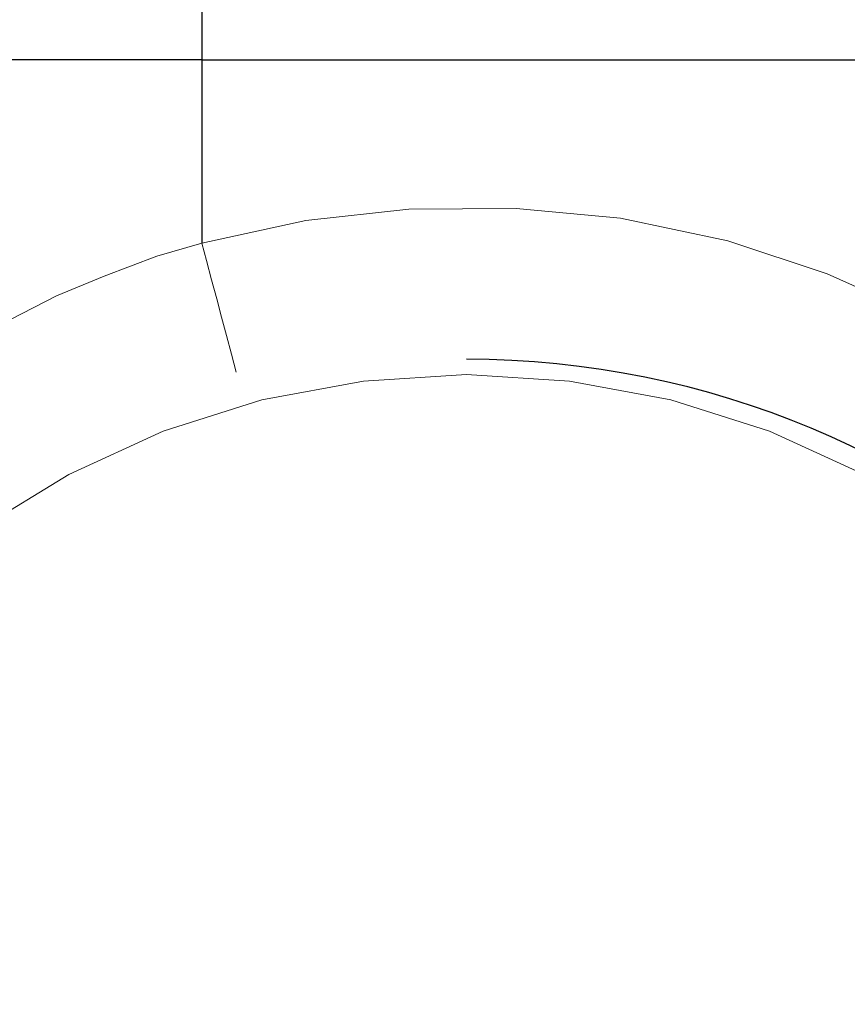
# Model space of a CAD drawing. Header units: inches. Extents: x 0 to 612, y 155 to 655.
# Tile 26 of 79: x 71 to 84, y 314 to 329. Entities that reach past the tile are written whole.
import ezdxf

# ---------------------------------------------------------------- set-up
doc = ezdxf.new("R2010")
doc.units = ezdxf.units.IN
doc.header["$MEASUREMENT"] = 0
doc.layers.add('Layer 1', color=7, linetype='Continuous')

# ---------------------------------------------------------------- blocks, each defined once
blk = doc.blocks.new('block 1640')
at = {"layer": 'Layer 1', "lineweight": 0}
for points in [[(71.839, 322.297)], [(70.503, 321.48)]]:
    blk.add_lwpolyline(points, dxfattribs=at)
blk.add_open_spline([(70.503, 321.48), (70.503, 321.48), (71.839, 322.297), (71.839, 322.297), (71.839, 322.297), (70.503, 321.48), (70.503, 321.48)], degree=3, knots=[0, 0, 0, 0, 1, 1, 1, 2, 2, 2, 2], dxfattribs=at)
blk = doc.blocks.new('block 1641')
at = {"layer": 'Layer 1', "lineweight": 0}
for points in [[(73.262, 322.949)], [(71.839, 322.297)]]:
    blk.add_lwpolyline(points, dxfattribs=at)
blk.add_open_spline([(71.839, 322.297), (71.839, 322.297), (73.262, 322.949), (73.262, 322.949), (73.262, 322.949), (71.839, 322.297), (71.839, 322.297)], degree=3, knots=[0, 0, 0, 0, 1, 1, 1, 2, 2, 2, 2], dxfattribs=at)
blk = doc.blocks.new('block 1642')
at = {"layer": 'Layer 1', "lineweight": 0}
for points in [[(74.747, 323.42)], [(73.262, 322.949)]]:
    blk.add_lwpolyline(points, dxfattribs=at)
blk.add_open_spline([(73.262, 322.949), (73.262, 322.949), (74.747, 323.42), (74.747, 323.42), (74.747, 323.42), (73.262, 322.949), (73.262, 322.949)], degree=3, knots=[0, 0, 0, 0, 1, 1, 1, 2, 2, 2, 2], dxfattribs=at)
blk = doc.blocks.new('block 1643')
at = {"layer": 'Layer 1', "lineweight": 0}
for points in [[(76.279, 323.702)], [(74.747, 323.42)]]:
    blk.add_lwpolyline(points, dxfattribs=at)
blk.add_open_spline([(74.747, 323.42), (74.747, 323.42), (76.279, 323.702), (76.279, 323.702), (76.279, 323.702), (74.747, 323.42), (74.747, 323.42)], degree=3, knots=[0, 0, 0, 0, 1, 1, 1, 2, 2, 2, 2], dxfattribs=at)
blk = doc.blocks.new('block 1644')
at = {"layer": 'Layer 1', "lineweight": 0}
for points in [[(77.83, 323.8)], [(76.279, 323.702)]]:
    blk.add_lwpolyline(points, dxfattribs=at)
blk.add_open_spline([(76.279, 323.702), (76.279, 323.702), (77.83, 323.8), (77.83, 323.8), (77.83, 323.8), (76.279, 323.702), (76.279, 323.702)], degree=3, knots=[0, 0, 0, 0, 1, 1, 1, 2, 2, 2, 2], dxfattribs=at)
blk = doc.blocks.new('block 1645')
at = {"layer": 'Layer 1', "lineweight": 0}
for points in [[(77.83, 323.8)], [(79.382, 323.702)]]:
    blk.add_lwpolyline(points, dxfattribs=at)
blk.add_open_spline([(77.83, 323.8), (77.83, 323.8), (79.382, 323.702), (79.382, 323.702), (79.382, 323.702), (77.83, 323.8), (77.83, 323.8)], degree=3, knots=[0, 0, 0, 0, 1, 1, 1, 2, 2, 2, 2], dxfattribs=at)
blk = doc.blocks.new('block 1646')
at = {"layer": 'Layer 1', "lineweight": 0}
for points in [[(79.382, 323.702)], [(80.913, 323.42)]]:
    blk.add_lwpolyline(points, dxfattribs=at)
blk.add_open_spline([(79.382, 323.702), (79.382, 323.702), (80.913, 323.42), (80.913, 323.42), (80.913, 323.42), (79.382, 323.702), (79.382, 323.702)], degree=3, knots=[0, 0, 0, 0, 1, 1, 1, 2, 2, 2, 2], dxfattribs=at)
blk = doc.blocks.new('block 1647')
at = {"layer": 'Layer 1', "lineweight": 0}
for points in [[(80.913, 323.42)], [(82.398, 322.949)]]:
    blk.add_lwpolyline(points, dxfattribs=at)
blk.add_open_spline([(80.913, 323.42), (80.913, 323.42), (82.398, 322.949), (82.398, 322.949), (82.398, 322.949), (80.913, 323.42), (80.913, 323.42)], degree=3, knots=[0, 0, 0, 0, 1, 1, 1, 2, 2, 2, 2], dxfattribs=at)
blk = doc.blocks.new('block 1648')
at = {"layer": 'Layer 1', "lineweight": 0}
for points in [[(82.398, 322.949)], [(83.822, 322.296)]]:
    blk.add_lwpolyline(points, dxfattribs=at)
blk.add_open_spline([(82.398, 322.949), (82.398, 322.949), (83.822, 322.296), (83.822, 322.296), (83.822, 322.296), (82.398, 322.949), (82.398, 322.949)], degree=3, knots=[0, 0, 0, 0, 1, 1, 1, 2, 2, 2, 2], dxfattribs=at)
blk = doc.blocks.new('block 1632')
at = {"layer": 'Layer 1'}
for name in ['block 1644', 'block 1645', 'block 1643', 'block 1646', 'block 1642', 'block 1647', 'block 1641', 'block 1648', 'block 1640']:
    blk.add_blockref(name, (0, 0), dxfattribs=at)
blk = doc.blocks.new('block 1631')
at = {"layer": 'Layer 1'}
blk.add_blockref('block 1632', (0, 0), dxfattribs=at)
blk = doc.blocks.new('block 1711')
at = {"layer": 'Layer 1', "color": 7, "lineweight": 25}
blk.add_open_spline([(77.83, 297.598), (85.203, 297.598), (91.18, 303.516), (91.18, 310.814), (91.18, 310.814), (91.18, 310.814), (91.18, 310.814), (91.18, 318.114), (85.203, 324.031), (77.83, 324.031), (77.83, 324.031), (77.83, 324.031), (77.83, 324.031), (77.83, 324.031), (77.83, 324.031), (77.83, 324.031)], degree=3, knots=[0, 0, 0, 0, 1, 1, 1, 2, 2, 2, 3, 3, 3, 4, 4, 4, 5, 5, 5, 5], dxfattribs=at)
blk = doc.blocks.new('block 1710')
at = {"layer": 'Layer 1'}
blk.add_blockref('block 1711', (0, 0), dxfattribs=at)
blk = doc.blocks.new('block 1709')
at = {"layer": 'Layer 1'}
blk.add_blockref('block 1710', (0, 0), dxfattribs=at)
blk = doc.blocks.new('block 1792')
at = {"layer": 'Layer 1', "color": 7, "lineweight": 25}
blk.add_open_spline([(77.83, 297.598), (85.203, 297.598), (91.18, 303.516), (91.18, 310.814), (91.18, 310.814), (91.18, 310.814), (91.18, 310.814), (91.18, 318.114), (85.203, 324.031), (77.83, 324.031), (77.83, 324.031), (77.83, 324.031), (77.83, 324.031), (77.83, 324.031), (77.83, 324.031), (77.83, 324.031)], degree=3, knots=[0, 0, 0, 0, 1, 1, 1, 2, 2, 2, 3, 3, 3, 4, 4, 4, 5, 5, 5, 5], dxfattribs=at)
blk = doc.blocks.new('block 1791')
at = {"layer": 'Layer 1'}
blk.add_blockref('block 1792', (0, 0), dxfattribs=at)
blk = doc.blocks.new('block 1790')
at = {"layer": 'Layer 1'}
blk.add_blockref('block 1791', (0, 0), dxfattribs=at)
blk = doc.blocks.new('block 3879')
at = {"layer": 'Layer 1', "lineweight": 0}
for points in [[(73.845, 325.781)], [(73.914, 325.521)]]:
    blk.add_lwpolyline(points, dxfattribs=at)
blk.add_open_spline([(73.845, 325.781), (73.845, 325.781), (73.914, 325.521), (73.914, 325.521), (73.914, 325.521), (73.845, 325.781), (73.845, 325.781)], degree=3, knots=[0, 0, 0, 0, 1, 1, 1, 2, 2, 2, 2], dxfattribs=at)
blk = doc.blocks.new('block 3880')
at = {"layer": 'Layer 1', "lineweight": 0}
for points in [[(73.914, 325.521)], [(73.991, 325.23)]]:
    blk.add_lwpolyline(points, dxfattribs=at)
blk.add_open_spline([(73.914, 325.521), (73.914, 325.521), (73.991, 325.23), (73.991, 325.23), (73.991, 325.23), (73.914, 325.521), (73.914, 325.521)], degree=3, knots=[0, 0, 0, 0, 1, 1, 1, 2, 2, 2, 2], dxfattribs=at)
blk = doc.blocks.new('block 3881')
at = {"layer": 'Layer 1', "lineweight": 0}
for points in [[(73.991, 325.23)], [(74.068, 324.942)]]:
    blk.add_lwpolyline(points, dxfattribs=at)
blk.add_open_spline([(73.991, 325.23), (73.991, 325.23), (74.068, 324.942), (74.068, 324.942), (74.068, 324.942), (73.991, 325.23), (73.991, 325.23)], degree=3, knots=[0, 0, 0, 0, 1, 1, 1, 2, 2, 2, 2], dxfattribs=at)
blk = doc.blocks.new('block 3882')
at = {"layer": 'Layer 1', "lineweight": 0}
for points in [[(74.068, 324.942)], [(74.142, 324.667)]]:
    blk.add_lwpolyline(points, dxfattribs=at)
blk.add_open_spline([(74.068, 324.942), (74.068, 324.942), (74.142, 324.667), (74.142, 324.667), (74.142, 324.667), (74.068, 324.942), (74.068, 324.942)], degree=3, knots=[0, 0, 0, 0, 1, 1, 1, 2, 2, 2, 2], dxfattribs=at)
blk = doc.blocks.new('block 3883')
at = {"layer": 'Layer 1', "lineweight": 0}
for points in [[(74.142, 324.667)], [(74.215, 324.391)]]:
    blk.add_lwpolyline(points, dxfattribs=at)
blk.add_open_spline([(74.142, 324.667), (74.142, 324.667), (74.215, 324.391), (74.215, 324.391), (74.215, 324.391), (74.142, 324.667), (74.142, 324.667)], degree=3, knots=[0, 0, 0, 0, 1, 1, 1, 2, 2, 2, 2], dxfattribs=at)
blk = doc.blocks.new('block 3884')
at = {"layer": 'Layer 1', "lineweight": 0}
for points in [[(74.215, 324.391)], [(74.291, 324.108)]]:
    blk.add_lwpolyline(points, dxfattribs=at)
blk.add_open_spline([(74.215, 324.391), (74.215, 324.391), (74.291, 324.108), (74.291, 324.108), (74.291, 324.108), (74.215, 324.391), (74.215, 324.391)], degree=3, knots=[0, 0, 0, 0, 1, 1, 1, 2, 2, 2, 2], dxfattribs=at)
blk = doc.blocks.new('block 3885')
at = {"layer": 'Layer 1', "lineweight": 0}
for points in [[(74.291, 324.108)], [(74.362, 323.837)]]:
    blk.add_lwpolyline(points, dxfattribs=at)
blk.add_open_spline([(74.291, 324.108), (74.291, 324.108), (74.362, 323.837), (74.362, 323.837), (74.362, 323.837), (74.291, 324.108), (74.291, 324.108)], degree=3, knots=[0, 0, 0, 0, 1, 1, 1, 2, 2, 2, 2], dxfattribs=at)
blk = doc.blocks.new('block 3878')
at = {"layer": 'Layer 1'}
for name in ['block 3879', 'block 3880', 'block 3881', 'block 3882', 'block 3883', 'block 3884', 'block 3885']:
    blk.add_blockref(name, (0, 0), dxfattribs=at)
blk = doc.blocks.new('block 3877')
at = {"layer": 'Layer 1'}
blk.add_blockref('block 3878', (0, 0), dxfattribs=at)
blk = doc.blocks.new('block 3888')
at = {"layer": 'Layer 1', "lineweight": 0}
for points in [[(86.103, 323.872)], [(87.396, 322.932)]]:
    blk.add_lwpolyline(points, dxfattribs=at)
blk.add_open_spline([(87.396, 322.932), (87.396, 322.932), (86.103, 323.872), (86.103, 323.872), (86.103, 323.872), (87.396, 322.932), (87.396, 322.932)], degree=3, knots=[0, 0, 0, 0, 1, 1, 1, 2, 2, 2, 2], dxfattribs=at)
blk = doc.blocks.new('block 3889')
at = {"layer": 'Layer 1', "lineweight": 0}
for points in [[(84.746, 324.656)], [(86.103, 323.872)]]:
    blk.add_lwpolyline(points, dxfattribs=at)
blk.add_open_spline([(86.103, 323.872), (86.103, 323.872), (84.746, 324.656), (84.746, 324.656), (84.746, 324.656), (86.103, 323.872), (86.103, 323.872)], degree=3, knots=[0, 0, 0, 0, 1, 1, 1, 2, 2, 2, 2], dxfattribs=at)
blk = doc.blocks.new('block 3890')
at = {"layer": 'Layer 1', "lineweight": 0}
for points in [[(83.268, 325.319)], [(84.746, 324.656)]]:
    blk.add_lwpolyline(points, dxfattribs=at)
blk.add_open_spline([(84.746, 324.656), (84.746, 324.656), (83.268, 325.319), (83.268, 325.319), (83.268, 325.319), (84.746, 324.656), (84.746, 324.656)], degree=3, knots=[0, 0, 0, 0, 1, 1, 1, 2, 2, 2, 2], dxfattribs=at)
blk = doc.blocks.new('block 3891')
at = {"layer": 'Layer 1', "lineweight": 0}
for points in [[(81.767, 325.816)], [(83.268, 325.319)]]:
    blk.add_lwpolyline(points, dxfattribs=at)
blk.add_open_spline([(83.268, 325.319), (83.268, 325.319), (81.767, 325.816), (81.767, 325.816), (81.767, 325.816), (83.268, 325.319), (83.268, 325.319)], degree=3, knots=[0, 0, 0, 0, 1, 1, 1, 2, 2, 2, 2], dxfattribs=at)
blk = doc.blocks.new('block 3892')
at = {"layer": 'Layer 1', "lineweight": 0}
for points in [[(80.153, 326.155)], [(81.767, 325.816)]]:
    blk.add_lwpolyline(points, dxfattribs=at)
blk.add_open_spline([(81.767, 325.816), (81.767, 325.816), (80.153, 326.155), (80.153, 326.155), (80.153, 326.155), (81.767, 325.816), (81.767, 325.816)], degree=3, knots=[0, 0, 0, 0, 1, 1, 1, 2, 2, 2, 2], dxfattribs=at)
blk = doc.blocks.new('block 3893')
at = {"layer": 'Layer 1', "lineweight": 0}
for points in [[(78.578, 326.305)], [(80.153, 326.155)]]:
    blk.add_lwpolyline(points, dxfattribs=at)
blk.add_open_spline([(80.153, 326.155), (80.153, 326.155), (78.578, 326.305), (78.578, 326.305), (78.578, 326.305), (80.153, 326.155), (80.153, 326.155)], degree=3, knots=[0, 0, 0, 0, 1, 1, 1, 2, 2, 2, 2], dxfattribs=at)
blk = doc.blocks.new('block 3894')
at = {"layer": 'Layer 1', "lineweight": 0}
for points in [[(76.965, 326.293)], [(78.578, 326.305)]]:
    blk.add_lwpolyline(points, dxfattribs=at)
blk.add_open_spline([(78.578, 326.305), (78.578, 326.305), (76.965, 326.293), (76.965, 326.293), (76.965, 326.293), (78.578, 326.305), (78.578, 326.305)], degree=3, knots=[0, 0, 0, 0, 1, 1, 1, 2, 2, 2, 2], dxfattribs=at)
blk = doc.blocks.new('block 3895')
at = {"layer": 'Layer 1', "lineweight": 0}
for points in [[(76.965, 326.293)], [(75.409, 326.123)]]:
    blk.add_lwpolyline(points, dxfattribs=at)
blk.add_open_spline([(76.965, 326.293), (76.965, 326.293), (75.409, 326.123), (75.409, 326.123), (75.409, 326.123), (76.965, 326.293), (76.965, 326.293)], degree=3, knots=[0, 0, 0, 0, 1, 1, 1, 2, 2, 2, 2], dxfattribs=at)
blk = doc.blocks.new('block 3896')
at = {"layer": 'Layer 1', "lineweight": 0}
for points in [[(75.409, 326.123)], [(73.845, 325.781)]]:
    blk.add_lwpolyline(points, dxfattribs=at)
blk.add_open_spline([(75.409, 326.123), (75.409, 326.123), (73.845, 325.781), (73.845, 325.781), (73.845, 325.781), (75.409, 326.123), (75.409, 326.123)], degree=3, knots=[0, 0, 0, 0, 1, 1, 1, 2, 2, 2, 2], dxfattribs=at)
blk = doc.blocks.new('block 3887')
at = {"layer": 'Layer 1'}
for name in ['block 3895', 'block 3894', 'block 3893', 'block 3896', 'block 3892', 'block 3891', 'block 3890', 'block 3889', 'block 3888']:
    blk.add_blockref(name, (0, 0), dxfattribs=at)
blk = doc.blocks.new('block 3886')
at = {"layer": 'Layer 1'}
blk.add_blockref('block 3887', (0, 0), dxfattribs=at)
blk = doc.blocks.new('block 4094')
at = {"layer": 'Layer 1', "lineweight": 0}
for points in [[(73.845, 325.781)], [(73.166, 325.587)]]:
    blk.add_lwpolyline(points, dxfattribs=at)
blk.add_open_spline([(73.845, 325.781), (73.845, 325.781), (73.166, 325.587), (73.166, 325.587), (73.166, 325.587), (73.845, 325.781), (73.845, 325.781)], degree=3, knots=[0, 0, 0, 0, 1, 1, 1, 2, 2, 2, 2], dxfattribs=at)
blk = doc.blocks.new('block 4095')
at = {"layer": 'Layer 1', "lineweight": 0}
for points in [[(73.166, 325.587)], [(72.373, 325.286)]]:
    blk.add_lwpolyline(points, dxfattribs=at)
blk.add_open_spline([(73.166, 325.587), (73.166, 325.587), (72.373, 325.286), (72.373, 325.286), (72.373, 325.286), (73.166, 325.587), (73.166, 325.587)], degree=3, knots=[0, 0, 0, 0, 1, 1, 1, 2, 2, 2, 2], dxfattribs=at)
blk = doc.blocks.new('block 4096')
at = {"layer": 'Layer 1', "lineweight": 0}
for points in [[(72.373, 325.286)], [(71.656, 324.989)]]:
    blk.add_lwpolyline(points, dxfattribs=at)
blk.add_open_spline([(72.373, 325.286), (72.373, 325.286), (71.656, 324.989), (71.656, 324.989), (71.656, 324.989), (72.373, 325.286), (72.373, 325.286)], degree=3, knots=[0, 0, 0, 0, 1, 1, 1, 2, 2, 2, 2], dxfattribs=at)
blk = doc.blocks.new('block 4097')
at = {"layer": 'Layer 1', "lineweight": 0}
for points in [[(71.656, 324.989)], [(70.964, 324.631)]]:
    blk.add_lwpolyline(points, dxfattribs=at)
blk.add_open_spline([(71.656, 324.989), (71.656, 324.989), (70.964, 324.631), (70.964, 324.631), (70.964, 324.631), (71.656, 324.989), (71.656, 324.989)], degree=3, knots=[0, 0, 0, 0, 1, 1, 1, 2, 2, 2, 2], dxfattribs=at)
blk = doc.blocks.new('block 4098')
at = {"layer": 'Layer 1', "lineweight": 0}
for points in [[(70.964, 324.631)], [(70.306, 324.259)]]:
    blk.add_lwpolyline(points, dxfattribs=at)
blk.add_open_spline([(70.964, 324.631), (70.964, 324.631), (70.306, 324.259), (70.306, 324.259), (70.306, 324.259), (70.964, 324.631), (70.964, 324.631)], degree=3, knots=[0, 0, 0, 0, 1, 1, 1, 2, 2, 2, 2], dxfattribs=at)
blk = doc.blocks.new('block 4099')
at = {"layer": 'Layer 1', "lineweight": 0}
for points in [[(70.306, 324.259)], [(69.691, 323.874)]]:
    blk.add_lwpolyline(points, dxfattribs=at)
blk.add_open_spline([(70.306, 324.259), (70.306, 324.259), (69.691, 323.874), (69.691, 323.874), (69.691, 323.874), (70.306, 324.259), (70.306, 324.259)], degree=3, knots=[0, 0, 0, 0, 1, 1, 1, 2, 2, 2, 2], dxfattribs=at)
blk = doc.blocks.new('block 4100')
at = {"layer": 'Layer 1', "lineweight": 0}
for points in [[(69.691, 323.874)], [(68.999, 323.396)]]:
    blk.add_lwpolyline(points, dxfattribs=at)
blk.add_open_spline([(69.691, 323.874), (69.691, 323.874), (68.999, 323.396), (68.999, 323.396), (68.999, 323.396), (69.691, 323.874), (69.691, 323.874)], degree=3, knots=[0, 0, 0, 0, 1, 1, 1, 2, 2, 2, 2], dxfattribs=at)
blk = doc.blocks.new('block 4101')
at = {"layer": 'Layer 1', "lineweight": 0}
for points in [[(68.999, 323.396)], [(68.428, 322.932)]]:
    blk.add_lwpolyline(points, dxfattribs=at)
blk.add_open_spline([(68.999, 323.396), (68.999, 323.396), (68.428, 322.932), (68.428, 322.932), (68.428, 322.932), (68.999, 323.396), (68.999, 323.396)], degree=3, knots=[0, 0, 0, 0, 1, 1, 1, 2, 2, 2, 2], dxfattribs=at)
blk = doc.blocks.new('block 4093')
at = {"layer": 'Layer 1'}
for name in ['block 4094', 'block 4095', 'block 4096', 'block 4097', 'block 4098', 'block 4099', 'block 4100', 'block 4101']:
    blk.add_blockref(name, (0, 0), dxfattribs=at)
blk = doc.blocks.new('block 4092')
at = {"layer": 'Layer 1'}
blk.add_blockref('block 4093', (0, 0), dxfattribs=at)
blk = doc.blocks.new('block 4249')
at = {"layer": 'Layer 1', "color": 7, "lineweight": 25}
blk.add_lwpolyline([(73.845, 330.547), (73.845, 328.542)], dxfattribs=at)
blk = doc.blocks.new('block 4248')
at = {"layer": 'Layer 1'}
blk.add_blockref('block 4249', (0, 0), dxfattribs=at)
blk = doc.blocks.new('block 4247')
at = {"layer": 'Layer 1'}
blk.add_blockref('block 4248', (0, 0), dxfattribs=at)
blk = doc.blocks.new('block 4258')
at = {"layer": 'Layer 1', "color": 7, "lineweight": 25}
blk.add_lwpolyline([(73.845, 328.542), (209.343, 328.542)], dxfattribs=at)
blk = doc.blocks.new('block 4257')
at = {"layer": 'Layer 1'}
blk.add_blockref('block 4258', (0, 0), dxfattribs=at)
blk = doc.blocks.new('block 4256')
at = {"layer": 'Layer 1'}
blk.add_blockref('block 4257', (0, 0), dxfattribs=at)
blk = doc.blocks.new('block 5252')
at = {"layer": 'Layer 1', "color": 7, "lineweight": 25}
blk.add_lwpolyline([(73.845, 328.542), (73.845, 325.781)], dxfattribs=at)
blk = doc.blocks.new('block 5251')
at = {"layer": 'Layer 1'}
blk.add_blockref('block 5252', (0, 0), dxfattribs=at)
blk = doc.blocks.new('block 5250')
at = {"layer": 'Layer 1'}
blk.add_blockref('block 5251', (0, 0), dxfattribs=at)
blk = doc.blocks.new('block 7651')
at = {"layer": 'Layer 1', "color": 7, "lineweight": 25}
blk.add_lwpolyline([(73.845, 328.542), (8.088, 328.542)], dxfattribs=at)
blk = doc.blocks.new('block 7650')
at = {"layer": 'Layer 1'}
blk.add_blockref('block 7651', (0, 0), dxfattribs=at)
blk = doc.blocks.new('block 7649')
at = {"layer": 'Layer 1'}
blk.add_blockref('block 7650', (0, 0), dxfattribs=at)
blk = doc.blocks.new('block 921')
at = {"layer": 'Layer 1'}
for name in ['block 4247', 'block 7649', 'block 4256', 'block 5250', 'block 3886', 'block 4092', 'block 3877', 'block 1709', 'block 1790', 'block 1631']:
    blk.add_blockref(name, (0, 0), dxfattribs=at)
blk = doc.blocks.new('block 920')
at = {"layer": 'Layer 1'}
blk.add_blockref('block 921', (0, 0), dxfattribs=at)
blk = doc.blocks.new('block 2')
at = {"layer": 'Layer 1'}
blk.add_blockref('block 920', (0, 0), dxfattribs=at)

msp = doc.modelspace()

# ---------------------------------------------------------------- block references
at = {"layer": 'Layer 1'}
msp.add_blockref('block 2', (0, 0), dxfattribs=at)

doc.saveas('drawing.dxf')
